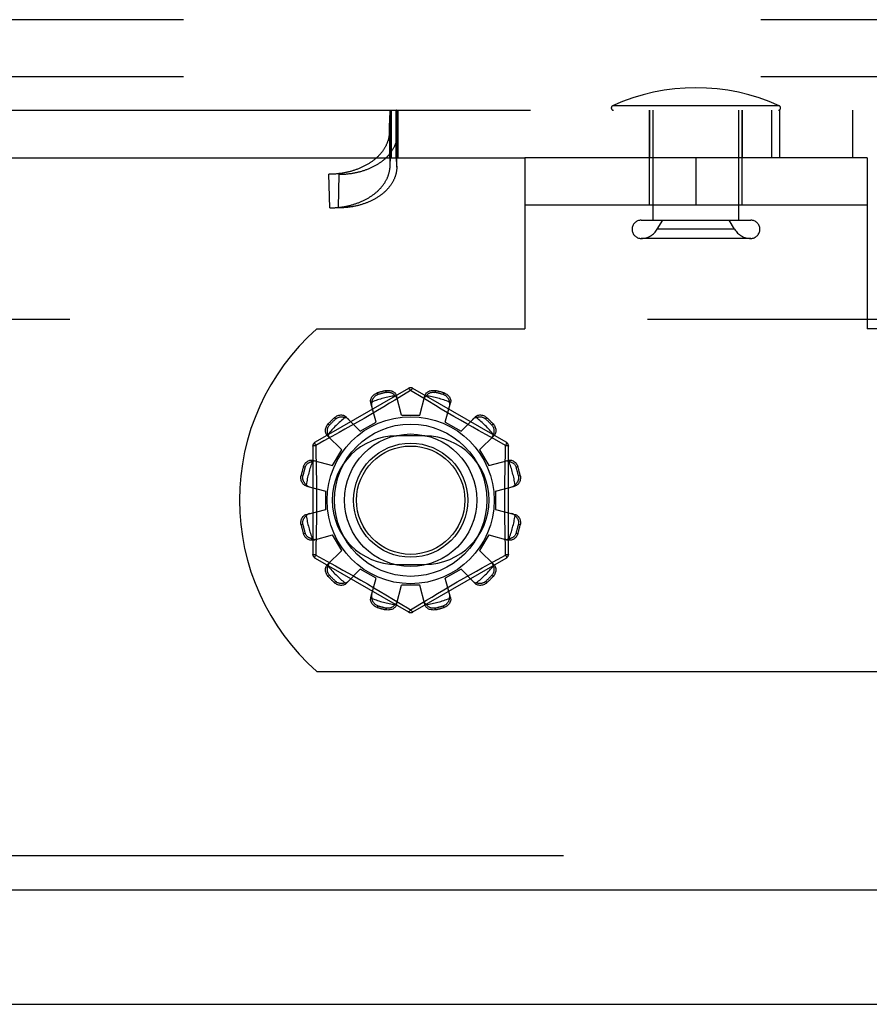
# Model space of a CAD drawing. Header units: inches. Extents: x 0 to 230, y 0 to 149.
# Tile 78 of 256: x 98.19 to 100.05, y 36.85 to 39. Entities that reach past the tile are written whole.
import ezdxf

# ---------------------------------------------------------------- set-up
doc = ezdxf.new("R2010")
doc.units = ezdxf.units.IN
doc.header["$LTSCALE"] = 12.648283
doc.header["$MEASUREMENT"] = 0
doc.linetypes.add('HIDDEN', pattern=[0.2, 0.1, -0.1])
doc.layers.get('0').update_dxf_attribs({"linetype": 'CONTINUOUS'})
for name, color, linetype in [('DEFAULT_2', 8, 'HIDDEN'), ('RIGHTHAND_DOOR_ASSEMBLY', 7, 'CONTINUOUS'), ('SUBPANEL', 7, 'CONTINUOUS')]:
    doc.layers.add(name, color=color, linetype=linetype)

msp = doc.modelspace()

# ---------------------------------------------------------------- linework, layer by layer
at = {"color": 7, "linetype": 'Continuous'}
msp.add_line((33.1569, 36.8479), (105.0529, 36.8479), dxfattribs=at)
at = {"layer": 'DEFAULT_2', "color": 8, "linetype": 'HIDDEN'}
for p, q in [((99.8495, 38.8155), (99.4843, 38.8155)), ((90.4506, 38.8059), (100.0107, 38.8059)), ((98.9964, 38.8059), (98.9964, 38.7019)), ((98.9965, 38.7926), (98.9966, 38.7942)), ((98.9966, 38.7942), (98.9967, 38.7958)), ((98.9967, 38.7958), (98.9968, 38.7972)), ((98.9968, 38.7972), (98.9969, 38.7985)), ((98.9981, 38.7019), (98.9981, 38.8059)), ((98.9984, 38.8059), (98.9984, 38.7019)), ((98.9994, 38.8059), (98.9994, 38.7019)), ((99.0101, 38.8059), (99.0101, 38.7019)), ((99.0104, 38.7019), (99.0104, 38.8059)), ((99.0111, 38.8059), (99.0111, 38.7019)), ((99.0116, 38.7985), (99.0115, 38.7998)), ((99.0117, 38.7972), (99.0116, 38.7985)), ((99.0118, 38.7958), (99.0117, 38.7972)), ((99.0119, 38.7942), (99.0118, 38.7958)), ((99.0121, 38.7917), (99.0119, 38.7942)), ((99.0122, 38.7889), (99.0121, 38.7917)), ((99.0141, 38.8059), (99.0141, 38.7019)), ((99.5654, 38.5979), (99.5654, 38.8059)), ((99.5654, 38.8059), (99.5654, 38.7019)), ((99.5729, 38.5652), (99.5729, 38.8059)), ((99.7609, 38.5652), (99.7609, 38.8059)), ((99.7684, 38.8059), (99.7684, 38.7019)), ((99.7684, 38.5979), (99.7684, 38.8059)), ((99.8325, 38.8059), (99.8325, 38.7019)), ((99.8501, 38.8059), (99.8501, 38.7019)), ((100.0107, 38.7019), (100.0107, 38.8059)), ((98.9955, 38.7677), (98.9957, 38.7757)), ((98.9957, 38.7757), (98.996, 38.7816)), ((98.996, 38.7816), (98.9962, 38.786)), ((98.9962, 38.786), (98.9963, 38.7889)), ((99.0123, 38.786), (99.0122, 38.7889)), ((99.0125, 38.7816), (99.0123, 38.786)), ((99.0126, 38.7793), (99.0125, 38.7816)), ((99.0129, 38.7731), (99.0126, 38.7793)), ((99.0131, 38.7649), (99.0129, 38.7731)), ((91.4481, 38.7514), (99.0132, 38.7514)), ((98.9952, 38.7575), (98.9955, 38.7677)), ((98.9969, 38.6837), (98.9952, 38.7575)), ((99.0116, 38.6837), (99.0133, 38.7575)), ((99.0116, 38.6809), (99.0133, 38.7545)), ((99.0133, 38.7575), (99.0131, 38.7649)), ((99.0132, 38.7514), (99.0133, 38.7545)), ((99.0133, 38.7545), (99.0133, 38.7575)), ((90.4506, 38.7019), (99.2919, 38.7019)), ((98.9969, 38.6837), (98.997, 38.6875)), ((98.997, 38.6875), (98.9971, 38.6903)), ((98.9971, 38.6903), (98.9972, 38.6921)), ((98.9972, 38.6921), (98.9973, 38.6939)), ((98.9974, 38.6959), (98.9975, 38.6968)), ((98.9975, 38.6968), (98.9975, 38.6977)), ((99.011, 38.6981), (99.0109, 38.6988)), ((99.011, 38.6973), (99.011, 38.6981)), ((99.0111, 38.6964), (99.011, 38.6973)), ((99.0111, 38.6954), (99.0111, 38.6964)), ((99.0112, 38.6939), (99.0111, 38.6954)), ((99.0113, 38.6921), (99.0112, 38.6939)), ((99.0114, 38.6896), (99.0113, 38.6921)), ((99.0115, 38.6868), (99.0114, 38.6896)), ((99.0116, 38.6837), (99.0115, 38.6868)), ((99.0116, 38.6837), (99.0116, 38.6809)), ((100.0419, 38.7019), (99.2919, 38.7019)), ((99.2919, 38.7019), (99.2919, 38.3269)), ((99.6669, 38.7019), (99.6669, 38.5979)), ((100.0419, 38.7019), (100.0419, 38.3269)), ((91.4498, 38.6778), (99.0114, 38.6778)), ((91.5757, 38.6657), (98.8855, 38.6657)), ((98.8648, 38.5921), (98.863, 38.6657)), ((98.8838, 38.5921), (98.8855, 38.6657)), ((99.0116, 38.6809), (99.0114, 38.6778)), ((100.0419, 38.5979), (99.2919, 38.5979)), ((91.5775, 38.5921), (98.8838, 38.5921)), ((99.5469, 38.5652), (99.7869, 38.5652)), ((99.5822, 38.5452), (99.5941, 38.5652)), ((99.7516, 38.5452), (99.7397, 38.5652)), ((99.7516, 38.5452), (99.5822, 38.5452)), ((99.7869, 38.5252), (99.5469, 38.5252)), ((103.3549, 38.3479), (70.7509, 38.3479)), ((98.8362, 38.3269), (99.2919, 38.3269)), ((100.4976, 38.3269), (100.0419, 38.3269)), ((99.0369, 38.1967), (98.8324, 38.0787)), ((98.9887, 38.1881), (98.9877, 38.1919)), ((99.0419, 38.1921), (99.007, 38.1709)), ((99.0454, 38.19), (99.0419, 38.1921)), ((99.0651, 38.178), (99.0454, 38.19)), ((99.2514, 38.0787), (99.0469, 38.1967)), ((99.0961, 38.1919), (99.0951, 38.1881)), ((98.9688, 38.1868), (98.9699, 38.1831)), ((99.007, 38.1709), (98.9958, 38.1641)), ((99.0219, 38.1379), (99.0109, 38.1802)), ((99.0619, 38.1379), (99.0729, 38.1802)), ((99.0794, 38.1693), (99.0651, 38.178)), ((99.0962, 38.1592), (99.0794, 38.1693)), ((99.1139, 38.1831), (99.115, 38.1868)), ((98.9662, 38.123), (98.9546, 38.1651)), ((98.9695, 38.1484), (98.9549, 38.1398)), ((98.9833, 38.1566), (98.9695, 38.1484)), ((98.9958, 38.1641), (98.9833, 38.1566)), ((99.1089, 38.1516), (99.0962, 38.1592)), ((99.1225, 38.1436), (99.1089, 38.1516)), ((99.1176, 38.123), (99.1291, 38.1651)), ((98.8778, 38.1299), (98.875, 38.1327)), ((98.9009, 38.1341), (98.9316, 38.103)), ((98.9252, 38.1226), (98.911, 38.1146)), ((98.9399, 38.1311), (98.9252, 38.1226)), ((98.9316, 38.103), (98.9662, 38.123)), ((98.9549, 38.1398), (98.9399, 38.1311)), ((99.0219, 38.1379), (99.0619, 38.1379)), ((99.1176, 38.123), (99.1522, 38.103)), ((99.1367, 38.1353), (99.1225, 38.1436)), ((99.1508, 38.1271), (99.1367, 38.1353)), ((99.1647, 38.1192), (99.1508, 38.1271)), ((99.1522, 38.103), (99.1829, 38.1341)), ((99.2088, 38.1327), (99.206, 38.1299)), ((98.8612, 38.1188), (98.864, 38.1161)), ((98.8978, 38.1072), (98.8856, 38.1004)), ((98.911, 38.1146), (98.8978, 38.1072)), ((99.1778, 38.1118), (99.1647, 38.1192)), ((99.1902, 38.1049), (99.1778, 38.1118)), ((99.2067, 38.0957), (99.1902, 38.1049)), ((99.2198, 38.1161), (99.2226, 38.1188)), ((98.8517, 38.0817), (98.8339, 38.072)), ((98.8695, 38.0915), (98.8517, 38.0817)), ((98.8598, 38.0929), (98.8908, 38.0623)), ((98.8856, 38.1004), (98.8695, 38.0915)), ((99.0731, 38.0926), (99.0106, 38.0926)), ((99.193, 38.0623), (99.224, 38.0929)), ((99.2252, 38.0855), (99.2067, 38.0957)), ((99.2499, 38.072), (99.2252, 38.0855)), ((98.8274, 38.07), (98.8274, 37.8339)), ((98.8339, 38.072), (98.8342, 38.0603)), ((98.8708, 38.0276), (98.8908, 38.0623)), ((99.193, 38.0623), (99.213, 38.0276)), ((99.2564, 37.8339), (99.2564, 38.07)), ((98.8287, 38.0392), (98.8708, 38.0276)), ((99.213, 38.0276), (99.2551, 38.0392)), ((98.8108, 38.024), (98.807, 38.025)), ((99.2768, 38.025), (99.273, 38.024)), ((98.8019, 38.0061), (98.8057, 38.0051)), ((99.2781, 38.0051), (99.2819, 38.0061)), ((98.8137, 37.983), (98.8559, 37.9719)), ((98.8559, 37.9319), (98.8559, 37.9719)), ((99.2279, 37.9719), (99.2701, 37.983)), ((99.2279, 37.9719), (99.2279, 37.9319)), ((98.8137, 37.9209), (98.8559, 37.9319)), ((99.2279, 37.9319), (99.2701, 37.9209)), ((98.8057, 37.8988), (98.8019, 37.8978)), ((99.2819, 37.8978), (99.2781, 37.8988)), ((98.807, 37.8789), (98.8108, 37.8799)), ((98.8287, 37.8647), (98.8708, 37.8763)), ((98.8908, 37.8416), (98.8708, 37.8763)), ((99.213, 37.8763), (99.193, 37.8416)), ((99.213, 37.8763), (99.2551, 37.8647)), ((99.273, 37.8799), (99.2768, 37.8789)), ((99.2499, 37.8318), (99.2496, 37.8436)), ((98.8324, 37.8252), (99.0369, 37.7071)), ((98.8339, 37.8318), (98.8586, 37.8183)), ((98.8598, 37.811), (98.8908, 37.8416)), ((99.0469, 37.7071), (99.2514, 37.8252)), ((99.193, 37.8416), (99.224, 37.811)), ((99.2143, 37.8124), (99.2321, 37.8221)), ((99.2321, 37.8221), (99.2499, 37.8318)), ((98.8586, 37.8183), (98.8771, 37.8082)), ((98.8771, 37.8082), (98.8936, 37.799)), ((98.9009, 37.7698), (98.9316, 37.8009)), ((98.9662, 37.7809), (98.9316, 37.8009)), ((99.0106, 37.8113), (99.0731, 37.8113)), ((99.1522, 37.8009), (99.1176, 37.7809)), ((99.1522, 37.8009), (99.1829, 37.7698)), ((99.186, 37.7967), (99.1982, 37.8035)), ((99.1982, 37.8035), (99.2143, 37.8124)), ((98.864, 37.7878), (98.8612, 37.785)), ((98.8936, 37.799), (98.906, 37.7921)), ((98.906, 37.7921), (98.9191, 37.7847)), ((98.9191, 37.7847), (98.9329, 37.7768)), ((98.9546, 37.7388), (98.9662, 37.7809)), ((99.1291, 37.7388), (99.1176, 37.7809)), ((99.1439, 37.7728), (99.1586, 37.7812)), ((99.1586, 37.7812), (99.1728, 37.7893)), ((99.1728, 37.7893), (99.186, 37.7967)), ((99.2226, 37.785), (99.2198, 37.7878)), ((98.875, 37.7712), (98.8778, 37.774)), ((98.9329, 37.7768), (98.9471, 37.7686)), ((98.9471, 37.7686), (98.9613, 37.7603)), ((98.9613, 37.7603), (98.9749, 37.7522)), ((99.0109, 37.7237), (99.0219, 37.7659)), ((99.0619, 37.7659), (99.0219, 37.7659)), ((99.0729, 37.7237), (99.0619, 37.7659)), ((99.1143, 37.7555), (99.1289, 37.7641)), ((99.1289, 37.7641), (99.1439, 37.7728)), ((99.206, 37.774), (99.2088, 37.7712)), ((98.9749, 37.7522), (98.9876, 37.7447)), ((98.9876, 37.7447), (99.0044, 37.7346)), ((99.0044, 37.7346), (99.0187, 37.7259)), ((99.0768, 37.733), (99.088, 37.7398)), ((99.088, 37.7398), (99.1005, 37.7473)), ((99.1005, 37.7473), (99.1143, 37.7555)), ((98.9699, 37.7208), (98.9688, 37.717)), ((98.9877, 37.712), (98.9887, 37.7158)), ((99.0187, 37.7259), (99.0384, 37.7139)), ((99.0384, 37.7139), (99.0419, 37.7117)), ((99.0419, 37.7117), (99.0768, 37.733)), ((99.0951, 37.7158), (99.0961, 37.712)), ((99.115, 37.717), (99.1139, 37.7208)), ((98.8362, 37.5769), (100.4976, 37.5769))]:
    msp.add_line(p, q, dxfattribs=at)
for points in [[(98.9963, 38.7889), (98.9964, 38.7917), (98.9965, 38.7926)], [(98.9969, 38.7985), (98.997, 38.7998), (98.9971, 38.8003), (98.9971, 38.8009), (98.9972, 38.8014), (98.9972, 38.8019), (98.9973, 38.8023), (98.9973, 38.8028), (98.9974, 38.8032), (98.9974, 38.8036), (98.9975, 38.8039), (98.9975, 38.8042), (98.9976, 38.8045), (98.9976, 38.8048), (98.9977, 38.805), (98.9978, 38.8053), (98.9978, 38.8054), (98.9979, 38.8056), (98.9979, 38.8057), (98.998, 38.8058), (98.998, 38.8059), (98.9981, 38.8059), (98.9981, 38.8059)], [(99.0115, 38.7998), (99.0114, 38.8003), (99.0114, 38.8009), (99.0113, 38.8014), (99.0113, 38.8019), (99.0112, 38.8023), (99.0112, 38.8028), (99.0111, 38.8032), (99.0111, 38.8036), (99.011, 38.8039), (99.011, 38.8042), (99.0109, 38.8045), (99.0109, 38.8048), (99.0108, 38.805), (99.0107, 38.8053), (99.0107, 38.8054), (99.0106, 38.8056), (99.0106, 38.8057), (99.0105, 38.8058), (99.0105, 38.8059), (99.0104, 38.8059), (99.0104, 38.8059)], [(98.9947, 38.7514), (98.9946, 38.7501), (98.9944, 38.7488), (98.9942, 38.7476), (98.9939, 38.7463), (98.9937, 38.745), (98.9934, 38.7437), (98.993, 38.7425), (98.9927, 38.7412), (98.9923, 38.74), (98.992, 38.7387), (98.9915, 38.7375), (98.9911, 38.7362), (98.9906, 38.735), (98.9902, 38.7337), (98.9896, 38.7325), (98.9891, 38.7313), (98.9886, 38.7301), (98.988, 38.7288), (98.9874, 38.7276), (98.9867, 38.7264), (98.9861, 38.7252), (98.9854, 38.724), (98.9847, 38.7228), (98.984, 38.7217), (98.9832, 38.7205), (98.9825, 38.7193), (98.9817, 38.7182), (98.9809, 38.717), (98.98, 38.7159), (98.9792, 38.7147), (98.9783, 38.7136), (98.9774, 38.7125), (98.9765, 38.7114), (98.9755, 38.7103), (98.9745, 38.7092), (98.9735, 38.7081), (98.9725, 38.707), (98.9715, 38.706), (98.9705, 38.7049), (98.9694, 38.7039), (98.9683, 38.7028), (98.9672, 38.7018), (98.966, 38.7008), (98.9649, 38.6998), (98.9637, 38.6988), (98.9625, 38.6978), (98.9613, 38.6969), (98.9601, 38.6959), (98.9589, 38.695), (98.9576, 38.694), (98.9563, 38.6931), (98.955, 38.6922), (98.9537, 38.6913), (98.9524, 38.6904), (98.951, 38.6896), (98.9496, 38.6887), (98.9483, 38.6879), (98.9469, 38.687), (98.9454, 38.6862), (98.944, 38.6854), (98.9426, 38.6846), (98.9411, 38.6839), (98.9396, 38.6831), (98.9381, 38.6824), (98.9366, 38.6817), (98.9351, 38.6809), (98.9336, 38.6802), (98.932, 38.6796), (98.9305, 38.6789), (98.9289, 38.6782), (98.9273, 38.6776), (98.9257, 38.677), (98.9241, 38.6764), (98.9225, 38.6758), (98.9209, 38.6752), (98.9192, 38.6746), (98.9176, 38.6741), (98.9159, 38.6736), (98.9143, 38.6731), (98.9126, 38.6726), (98.9109, 38.6721), (98.9092, 38.6716), (98.9075, 38.6712), (98.9058, 38.6708), (98.904, 38.6703), (98.9023, 38.67), (98.9006, 38.6696), (98.8988, 38.6692), (98.8971, 38.6689), (98.8953, 38.6685), (98.8936, 38.6682), (98.8918, 38.6679), (98.89, 38.6677), (98.8882, 38.6674), (98.8865, 38.6672), (98.8847, 38.667), (98.8829, 38.6668), (98.8811, 38.6666), (98.8793, 38.6664), (98.8775, 38.6662), (98.8757, 38.6661), (98.8739, 38.666), (98.8721, 38.6659), (98.8703, 38.6658), (98.8685, 38.6658), (98.8667, 38.6657), (98.8649, 38.6657), (98.863, 38.6657)], [(98.8855, 38.6657), (98.8873, 38.6657), (98.8891, 38.6657), (98.8909, 38.6658), (98.8928, 38.6658), (98.8946, 38.6659), (98.8964, 38.666), (98.8982, 38.6661), (98.9, 38.6662), (98.9017, 38.6664), (98.9035, 38.6666), (98.9053, 38.6668), (98.9071, 38.667), (98.9089, 38.6672), (98.9106, 38.6674), (98.9124, 38.6677), (98.9142, 38.6679), (98.9159, 38.6682), (98.9177, 38.6685), (98.9194, 38.6689), (98.9212, 38.6692), (98.9229, 38.6696), (98.9246, 38.67), (98.9263, 38.6703), (98.928, 38.6708), (98.9297, 38.6712), (98.9314, 38.6716), (98.9331, 38.6721), (98.9347, 38.6726), (98.9364, 38.6731), (98.938, 38.6736), (98.9397, 38.6741), (98.9413, 38.6746), (98.9429, 38.6752), (98.9445, 38.6758), (98.9461, 38.6764), (98.9477, 38.677), (98.9492, 38.6776), (98.9508, 38.6782), (98.9523, 38.6789), (98.9539, 38.6796), (98.9554, 38.6802), (98.9569, 38.6809), (98.9584, 38.6817), (98.9598, 38.6824), (98.9613, 38.6831), (98.9627, 38.6839), (98.9642, 38.6846), (98.9656, 38.6854), (98.967, 38.6862), (98.9683, 38.687), (98.9697, 38.6879), (98.971, 38.6887), (98.9724, 38.6896), (98.9737, 38.6904), (98.975, 38.6913), (98.9762, 38.6922), (98.9775, 38.6931), (98.9787, 38.694), (98.98, 38.695), (98.9812, 38.6959), (98.9823, 38.6969), (98.9835, 38.6978), (98.9846, 38.6988), (98.9858, 38.6998), (98.9869, 38.7008), (98.988, 38.7018), (98.989, 38.7028), (98.9901, 38.7039), (98.9911, 38.7049), (98.9921, 38.706), (98.9931, 38.707), (98.994, 38.7081), (98.995, 38.7092), (98.9959, 38.7103), (98.9968, 38.7114), (98.9977, 38.7125), (98.9985, 38.7136), (98.9993, 38.7147), (99.0001, 38.7159), (99.0009, 38.717), (99.0017, 38.7182), (99.0024, 38.7193), (99.0031, 38.7205), (99.0038, 38.7217), (99.0045, 38.7228), (99.0051, 38.724), (99.0058, 38.7252), (99.0064, 38.7264), (99.0069, 38.7276), (99.0075, 38.7288), (99.008, 38.7301), (99.0085, 38.7313), (99.009, 38.7325), (99.0094, 38.7337), (99.0099, 38.735), (99.0103, 38.7362), (99.0106, 38.7375), (99.011, 38.7387), (99.0113, 38.74), (99.0116, 38.7412), (99.0119, 38.7425), (99.0122, 38.7437), (99.0124, 38.745), (99.0126, 38.7463), (99.0128, 38.7476), (99.0129, 38.7488), (99.0131, 38.7501), (99.0132, 38.7514)], [(98.9952, 38.7575), (98.9951, 38.7565), (98.9951, 38.7555), (98.995, 38.7544), (98.9949, 38.7534), (98.9948, 38.7524), (98.9947, 38.7514)], [(98.9965, 38.6778), (98.9965, 38.6786), (98.9966, 38.6794), (98.9967, 38.6801), (98.9968, 38.6809), (98.9968, 38.6816), (98.9969, 38.6823), (98.9969, 38.683), (98.9969, 38.6837)], [(98.9973, 38.6939), (98.9974, 38.6954), (98.9974, 38.6959)], [(98.9975, 38.6977), (98.9976, 38.6984), (98.9976, 38.6988), (98.9976, 38.6991), (98.9977, 38.6995), (98.9977, 38.6998), (98.9977, 38.7), (98.9977, 38.7003), (98.9978, 38.7005), (98.9978, 38.7008), (98.9978, 38.701), (98.9979, 38.7012), (98.9979, 38.7013), (98.9979, 38.7015), (98.9979, 38.7016), (98.998, 38.7017), (98.998, 38.7018), (98.998, 38.7019), (98.9981, 38.7019), (98.9981, 38.7019), (98.9981, 38.7019)], [(99.0109, 38.6988), (99.0109, 38.6991), (99.0108, 38.6995), (99.0108, 38.6998), (99.0108, 38.7), (99.0108, 38.7003), (99.0107, 38.7005), (99.0107, 38.7008), (99.0107, 38.701), (99.0106, 38.7012), (99.0106, 38.7013), (99.0106, 38.7015), (99.0105, 38.7016), (99.0105, 38.7017), (99.0105, 38.7018), (99.0105, 38.7019), (99.0104, 38.7019), (99.0104, 38.7019), (99.0104, 38.7019)], [(98.8648, 38.5921), (98.8666, 38.5921), (98.8684, 38.5922), (98.8702, 38.5922), (98.872, 38.5923), (98.8738, 38.5924), (98.8756, 38.5925), (98.8774, 38.5926), (98.8792, 38.5927), (98.881, 38.5929), (98.8828, 38.593), (98.8846, 38.5932), (98.8864, 38.5934), (98.8882, 38.5936), (98.89, 38.5939), (98.8918, 38.5941), (98.8935, 38.5944), (98.8953, 38.5947), (98.8971, 38.595), (98.8988, 38.5953), (98.9006, 38.5957), (98.9023, 38.596), (98.9041, 38.5964), (98.9058, 38.5968), (98.9075, 38.5972), (98.9092, 38.5976), (98.9109, 38.5981), (98.9126, 38.5986), (98.9143, 38.599), (98.916, 38.5995), (98.9177, 38.6), (98.9193, 38.6006), (98.921, 38.6011), (98.9226, 38.6017), (98.9242, 38.6022), (98.9259, 38.6028), (98.9275, 38.6034), (98.9291, 38.6041), (98.9306, 38.6047), (98.9322, 38.6053), (98.9338, 38.606), (98.9353, 38.6067), (98.9368, 38.6074), (98.9384, 38.6081), (98.9399, 38.6088), (98.9414, 38.6096), (98.9428, 38.6103), (98.9443, 38.6111), (98.9457, 38.6119), (98.9472, 38.6127), (98.9486, 38.6135), (98.95, 38.6143), (98.9514, 38.6152), (98.9527, 38.616), (98.9541, 38.6169), (98.9554, 38.6178), (98.9567, 38.6187), (98.958, 38.6196), (98.9593, 38.6205), (98.9606, 38.6214), (98.9618, 38.6224), (98.9631, 38.6233), (98.9643, 38.6243), (98.9655, 38.6253), (98.9666, 38.6263), (98.9678, 38.6273), (98.9689, 38.6283), (98.97, 38.6293), (98.9711, 38.6303), (98.9722, 38.6314), (98.9732, 38.6324), (98.9743, 38.6335), (98.9753, 38.6346), (98.9763, 38.6356), (98.9772, 38.6367), (98.9782, 38.6378), (98.9791, 38.6389), (98.98, 38.6401), (98.9809, 38.6412), (98.9818, 38.6423), (98.9826, 38.6435), (98.9834, 38.6446), (98.9842, 38.6458), (98.985, 38.6469), (98.9857, 38.6481), (98.9864, 38.6493), (98.9871, 38.6505), (98.9878, 38.6517), (98.9885, 38.6529), (98.9891, 38.6541), (98.9897, 38.6553), (98.9903, 38.6565), (98.9908, 38.6577), (98.9914, 38.659), (98.9919, 38.6602), (98.9924, 38.6614), (98.9928, 38.6627), (98.9933, 38.6639), (98.9937, 38.6652), (98.9941, 38.6664), (98.9944, 38.6677), (98.9948, 38.6689), (98.9951, 38.6702), (98.9954, 38.6715), (98.9957, 38.6727), (98.9959, 38.674), (98.9961, 38.6753), (98.9963, 38.6766), (98.9965, 38.6778)], [(99.0114, 38.6778), (99.0113, 38.6766), (99.0112, 38.6753), (99.0111, 38.674), (99.0109, 38.6727), (99.0107, 38.6715), (99.0104, 38.6702), (99.0102, 38.6689), (99.0099, 38.6677), (99.0096, 38.6664), (99.0093, 38.6652), (99.0089, 38.6639), (99.0085, 38.6627), (99.0081, 38.6614), (99.0077, 38.6602), (99.0072, 38.659), (99.0068, 38.6577), (99.0063, 38.6565), (99.0057, 38.6553), (99.0052, 38.6541), (99.0046, 38.6529), (99.004, 38.6517), (99.0034, 38.6505), (99.0028, 38.6493), (99.0021, 38.6481), (99.0014, 38.6469), (99.0007, 38.6458), (98.9999, 38.6446), (98.9992, 38.6435), (98.9984, 38.6423), (98.9976, 38.6412), (98.9968, 38.6401), (98.9959, 38.6389), (98.995, 38.6378), (98.9942, 38.6367), (98.9932, 38.6356), (98.9923, 38.6346), (98.9913, 38.6335), (98.9904, 38.6324), (98.9894, 38.6314), (98.9883, 38.6303), (98.9873, 38.6293), (98.9862, 38.6283), (98.9851, 38.6273), (98.984, 38.6263), (98.9829, 38.6253), (98.9818, 38.6243), (98.9806, 38.6233), (98.9794, 38.6224), (98.9782, 38.6214), (98.977, 38.6205), (98.9758, 38.6196), (98.9745, 38.6187), (98.9732, 38.6178), (98.9719, 38.6169), (98.9706, 38.616), (98.9693, 38.6152), (98.968, 38.6143), (98.9666, 38.6135), (98.9652, 38.6127), (98.9638, 38.6119), (98.9624, 38.6111), (98.961, 38.6103), (98.9596, 38.6096), (98.9581, 38.6088), (98.9566, 38.6081), (98.9551, 38.6074), (98.9536, 38.6067), (98.9521, 38.606), (98.9506, 38.6053), (98.9491, 38.6047), (98.9475, 38.6041), (98.946, 38.6034), (98.9444, 38.6028), (98.9428, 38.6022), (98.9412, 38.6017), (98.9396, 38.6011), (98.9379, 38.6006), (98.9363, 38.6), (98.9347, 38.5995), (98.933, 38.599), (98.9313, 38.5986), (98.9297, 38.5981), (98.928, 38.5976), (98.9263, 38.5972), (98.9246, 38.5968), (98.9229, 38.5964), (98.9211, 38.596), (98.9194, 38.5957), (98.9177, 38.5953), (98.9159, 38.595), (98.9142, 38.5947), (98.9124, 38.5944), (98.9107, 38.5941), (98.9089, 38.5939), (98.9071, 38.5936), (98.9054, 38.5934), (98.9036, 38.5932), (98.9018, 38.593), (98.9, 38.5929), (98.8982, 38.5927), (98.8964, 38.5926), (98.8946, 38.5925), (98.8928, 38.5924), (98.891, 38.5923), (98.8892, 38.5922), (98.8874, 38.5922), (98.8856, 38.5921), (98.8838, 38.5921)], [(98.9877, 38.1919), (98.9899, 38.1923), (98.9921, 38.1925), (98.9943, 38.1924), (98.9965, 38.1922), (98.9986, 38.1917), (99.0006, 38.1911), (99.0025, 38.1902), (99.0042, 38.1892), (99.0058, 38.188), (99.0072, 38.1867), (99.0085, 38.1852), (99.0095, 38.1836), (99.0103, 38.1819), (99.0109, 38.1802)], [(98.9887, 38.1881), (98.9904, 38.1884), (98.992, 38.1885), (98.9935, 38.1885), (98.995, 38.1883), (98.9963, 38.1881), (98.9975, 38.1878), (98.9986, 38.1874), (98.9997, 38.1869), (99.0007, 38.1865), (99.0016, 38.186), (99.0025, 38.1854), (99.0034, 38.1848), (99.0042, 38.1842), (99.005, 38.1836), (99.0058, 38.1829), (99.0066, 38.1822), (99.0073, 38.1814), (99.008, 38.1806)], [(99.0369, 38.1967), (99.0372, 38.1968), (99.0377, 38.1967), (99.0382, 38.1963), (99.0389, 38.1958), (99.0396, 38.1951), (99.0403, 38.1943), (99.0411, 38.1933), (99.0419, 38.1921)], [(99.0419, 38.1921), (99.0427, 38.1933), (99.0435, 38.1943), (99.0442, 38.1951), (99.0449, 38.1958), (99.0456, 38.1963), (99.0461, 38.1967), (99.0466, 38.1968), (99.0469, 38.1967)], [(99.0729, 38.1802), (99.0735, 38.1819), (99.0743, 38.1836), (99.0753, 38.1852), (99.0765, 38.1867), (99.078, 38.188), (99.0796, 38.1892), (99.0813, 38.1902), (99.0832, 38.1911), (99.0852, 38.1917), (99.0873, 38.1922), (99.0895, 38.1924), (99.0917, 38.1925), (99.0939, 38.1923), (99.0961, 38.1919)], [(99.0758, 38.1806), (99.0765, 38.1814), (99.0772, 38.1822), (99.078, 38.1829), (99.0787, 38.1836), (99.0796, 38.1842), (99.0804, 38.1848), (99.0813, 38.1854), (99.0822, 38.186), (99.0831, 38.1865), (99.0841, 38.187), (99.0852, 38.1874), (99.0863, 38.1878), (99.0876, 38.1881), (99.0889, 38.1883), (99.0903, 38.1885), (99.0918, 38.1885), (99.0934, 38.1884), (99.0951, 38.1881)], [(98.9546, 38.1651), (98.9543, 38.1669), (98.9541, 38.1687), (98.9542, 38.1706), (98.9545, 38.1725), (98.9551, 38.1744), (98.9559, 38.1763), (98.9569, 38.178), (98.9581, 38.1797), (98.9595, 38.1813), (98.9611, 38.1827), (98.9629, 38.184), (98.9648, 38.1852), (98.9668, 38.1861), (98.9688, 38.1868)], [(98.9569, 38.1669), (98.9565, 38.1654), (98.9562, 38.1639), (98.9561, 38.1624), (98.9561, 38.1609), (98.9563, 38.1594), (98.9566, 38.158)], [(98.9569, 38.1669), (98.9571, 38.168), (98.9574, 38.169), (98.9577, 38.17), (98.958, 38.171), (98.9584, 38.1719), (98.9588, 38.1729), (98.9592, 38.1738), (98.9598, 38.1748), (98.9603, 38.1757), (98.961, 38.1766), (98.9617, 38.1775), (98.9625, 38.1784), (98.9634, 38.1793), (98.9644, 38.1801), (98.9655, 38.181), (98.9668, 38.1818), (98.9683, 38.1824), (98.9699, 38.1831)], [(99.0127, 38.173), (99.0123, 38.1744), (99.0117, 38.1758), (99.011, 38.1771), (99.0101, 38.1783), (99.0091, 38.1795), (99.008, 38.1806)], [(99.0758, 38.1806), (99.0747, 38.1795), (99.0737, 38.1783), (99.0728, 38.1771), (99.0721, 38.1758), (99.0715, 38.1744), (99.071, 38.173)], [(99.1139, 38.1831), (99.1155, 38.1824), (99.117, 38.1818), (99.1183, 38.181), (99.1194, 38.1801), (99.1204, 38.1793), (99.1213, 38.1784), (99.1221, 38.1775), (99.1228, 38.1766), (99.1235, 38.1757), (99.124, 38.1747), (99.1246, 38.1738), (99.125, 38.1729), (99.1254, 38.1719), (99.1258, 38.171), (99.1261, 38.17), (99.1264, 38.169), (99.1267, 38.168), (99.1269, 38.1669)], [(99.115, 38.1868), (99.117, 38.1861), (99.119, 38.1852), (99.1209, 38.184), (99.1227, 38.1827), (99.1243, 38.1813), (99.1257, 38.1797), (99.1269, 38.178), (99.1279, 38.1763), (99.1287, 38.1744), (99.1293, 38.1725), (99.1296, 38.1706), (99.1297, 38.1687), (99.1295, 38.1669), (99.1291, 38.1651)], [(99.1272, 38.158), (99.1275, 38.1594), (99.1277, 38.1609), (99.1277, 38.1624), (99.1276, 38.1639), (99.1273, 38.1654), (99.1269, 38.1669)], [(98.875, 38.1327), (98.8767, 38.1341), (98.8785, 38.1353), (98.8804, 38.1364), (98.8824, 38.1373), (98.8845, 38.1379), (98.8866, 38.1384), (98.8886, 38.1386), (98.8906, 38.1386), (98.8926, 38.1384), (98.8945, 38.1379), (98.8964, 38.1372), (98.8981, 38.1363), (98.8996, 38.1353), (98.9009, 38.1341)], [(98.8778, 38.1299), (98.8791, 38.131), (98.8804, 38.1319), (98.8817, 38.1326), (98.8831, 38.1332), (98.8843, 38.1336), (98.8855, 38.1339), (98.8867, 38.1342), (98.8878, 38.1344), (98.8889, 38.1344), (98.89, 38.1345), (98.8911, 38.1345), (98.8921, 38.1344), (98.8931, 38.1343), (98.8942, 38.1341), (98.8952, 38.1339), (98.8962, 38.1337), (98.8972, 38.1334), (98.8982, 38.133)], [(98.9061, 38.1288), (98.905, 38.1298), (98.9039, 38.1307), (98.9026, 38.1315), (98.9012, 38.1321), (98.8997, 38.1326), (98.8982, 38.133)], [(99.1856, 38.133), (99.1841, 38.1326), (99.1826, 38.1321), (99.1812, 38.1315), (99.1799, 38.1307), (99.1788, 38.1298), (99.1777, 38.1288)], [(99.1829, 38.1341), (99.1842, 38.1353), (99.1857, 38.1363), (99.1874, 38.1372), (99.1893, 38.1379), (99.1912, 38.1384), (99.1932, 38.1386), (99.1952, 38.1386), (99.1972, 38.1384), (99.1993, 38.1379), (99.2014, 38.1373), (99.2034, 38.1364), (99.2053, 38.1353), (99.2071, 38.1341), (99.2088, 38.1327)], [(99.1856, 38.133), (99.1866, 38.1334), (99.1876, 38.1337), (99.1886, 38.1339), (99.1896, 38.1341), (99.1907, 38.1343), (99.1917, 38.1344), (99.1927, 38.1345), (99.1938, 38.1345), (99.1949, 38.1344), (99.196, 38.1344), (99.1971, 38.1342), (99.1983, 38.1339), (99.1995, 38.1336), (99.2008, 38.1332), (99.2021, 38.1326), (99.2034, 38.1319), (99.2047, 38.131), (99.206, 38.1299)], [(98.8598, 38.0929), (98.8585, 38.0943), (98.8575, 38.0958), (98.8566, 38.0975), (98.8559, 38.0993), (98.8555, 38.1012), (98.8553, 38.1032), (98.8552, 38.1052), (98.8555, 38.1073), (98.8559, 38.1094), (98.8566, 38.1114), (98.8574, 38.1134), (98.8585, 38.1154), (98.8598, 38.1172), (98.8612, 38.1188)], [(98.8608, 38.0957), (98.8605, 38.0966), (98.8602, 38.0976), (98.8599, 38.0987), (98.8597, 38.0997), (98.8596, 38.1007), (98.8594, 38.1017), (98.8594, 38.1028), (98.8594, 38.1038), (98.8594, 38.1049), (98.8595, 38.106), (98.8597, 38.1072), (98.8599, 38.1083), (98.8602, 38.1096), (98.8607, 38.1108), (98.8612, 38.1121), (98.862, 38.1134), (98.8629, 38.1148), (98.864, 38.1161)], [(99.2198, 38.1161), (99.2209, 38.1147), (99.2218, 38.1134), (99.2226, 38.1121), (99.2231, 38.1108), (99.2236, 38.1095), (99.2239, 38.1083), (99.2241, 38.1071), (99.2243, 38.106), (99.2244, 38.1049), (99.2244, 38.1038), (99.2244, 38.1028), (99.2244, 38.1017), (99.2242, 38.1007), (99.2241, 38.0997), (99.2239, 38.0987), (99.2236, 38.0976), (99.2233, 38.0966), (99.223, 38.0957)], [(99.2226, 38.1188), (99.224, 38.1172), (99.2253, 38.1154), (99.2264, 38.1134), (99.2272, 38.1114), (99.2279, 38.1094), (99.2283, 38.1073), (99.2285, 38.1052), (99.2285, 38.1032), (99.2283, 38.1012), (99.2279, 38.0993), (99.2272, 38.0975), (99.2263, 38.0958), (99.2253, 38.0943), (99.224, 38.0929)], [(98.8608, 38.0957), (98.8612, 38.0941), (98.8617, 38.0927), (98.8624, 38.0913), (98.8631, 38.09), (98.864, 38.0888), (98.865, 38.0877)], [(99.2188, 38.0877), (99.2198, 38.0888), (99.2206, 38.09), (99.2214, 38.0913), (99.2221, 38.0927), (99.2226, 38.0941), (99.223, 38.0957)], [(98.8274, 38.07), (98.8275, 38.0703), (98.8279, 38.0707), (98.8284, 38.071), (98.8292, 38.0712), (98.8301, 38.0715), (98.8312, 38.0717), (98.8325, 38.0719), (98.8339, 38.072)], [(98.8339, 38.072), (98.8333, 38.0733), (98.8328, 38.0745), (98.8325, 38.0756), (98.8322, 38.0765), (98.8321, 38.0773), (98.8321, 38.078), (98.8322, 38.0784), (98.8324, 38.0787)], [(98.8342, 38.0603), (98.835, 38.0245), (98.8352, 38.0124), (98.8354, 38.0003), (98.8355, 37.9882), (98.8357, 37.9761), (98.8357, 37.964), (98.8357, 37.9519), (98.8357, 37.9399), (98.8357, 37.9278), (98.8355, 37.9157), (98.8354, 37.9036), (98.8352, 37.8915), (98.835, 37.8794)], [(99.2488, 38.0245), (99.2496, 38.0603), (99.2499, 38.072)], [(99.2514, 38.0787), (99.2516, 38.0784), (99.2517, 38.078), (99.2517, 38.0773), (99.2516, 38.0765), (99.2513, 38.0756), (99.251, 38.0745), (99.2505, 38.0733), (99.2499, 38.072)], [(99.2499, 38.072), (99.2513, 38.0719), (99.2525, 38.0717), (99.2537, 38.0715), (99.2546, 38.0712), (99.2554, 38.071), (99.2559, 38.0707), (99.2563, 38.0703), (99.2564, 38.07)], [(98.807, 38.025), (98.8077, 38.0271), (98.8087, 38.029), (98.8098, 38.0309), (98.8111, 38.0327), (98.8126, 38.0343), (98.8142, 38.0357), (98.8158, 38.0369), (98.8176, 38.0379), (98.8194, 38.0387), (98.8213, 38.0393), (98.8232, 38.0396), (98.8251, 38.0397), (98.827, 38.0396), (98.8287, 38.0392)], [(98.8108, 38.024), (98.8114, 38.0256), (98.8121, 38.027), (98.8129, 38.0283), (98.8137, 38.0295), (98.8146, 38.0305), (98.8155, 38.0314), (98.8164, 38.0322), (98.8173, 38.0329), (98.8182, 38.0335), (98.8191, 38.0341), (98.82, 38.0346), (98.821, 38.0351), (98.8219, 38.0355), (98.8229, 38.0358), (98.8239, 38.0362), (98.8249, 38.0365), (98.8259, 38.0367), (98.8269, 38.0369)], [(98.8359, 38.0372), (98.8344, 38.0376), (98.833, 38.0377), (98.8315, 38.0378), (98.8299, 38.0376), (98.8284, 38.0373), (98.8269, 38.0369)], [(99.2569, 38.0369), (99.2554, 38.0373), (99.2538, 38.0376), (99.2523, 38.0378), (99.2508, 38.0377), (99.2494, 38.0376), (99.2479, 38.0372)], [(99.2551, 38.0392), (99.2568, 38.0396), (99.2587, 38.0397), (99.2606, 38.0396), (99.2625, 38.0393), (99.2644, 38.0387), (99.2662, 38.0379), (99.268, 38.0369), (99.2696, 38.0357), (99.2712, 38.0343), (99.2727, 38.0327), (99.274, 38.0309), (99.2751, 38.029), (99.2761, 38.0271), (99.2768, 38.025)], [(99.2569, 38.0369), (99.2579, 38.0367), (99.2589, 38.0365), (99.2599, 38.0362), (99.2609, 38.0358), (99.2619, 38.0355), (99.2628, 38.0351), (99.2638, 38.0346), (99.2647, 38.0341), (99.2656, 38.0335), (99.2665, 38.0329), (99.2674, 38.0322), (99.2683, 38.0314), (99.2692, 38.0305), (99.2701, 38.0295), (99.2709, 38.0283), (99.2717, 38.027), (99.2724, 38.0256), (99.273, 38.024)], [(99.2496, 37.8436), (99.2488, 37.8794), (99.2486, 37.8915), (99.2484, 37.9036), (99.2483, 37.9157), (99.2481, 37.9278), (99.2481, 37.9399), (99.248, 37.9519), (99.2481, 37.964), (99.2481, 37.9761), (99.2483, 37.9882), (99.2484, 38.0003), (99.2486, 38.0124), (99.2488, 38.0245)], [(98.8137, 37.983), (98.8119, 37.9835), (98.8103, 37.9843), (98.8087, 37.9853), (98.8072, 37.9866), (98.8058, 37.988), (98.8046, 37.9896), (98.8036, 37.9914), (98.8028, 37.9932), (98.8021, 37.9953), (98.8017, 37.9974), (98.8014, 37.9996), (98.8014, 38.0018), (98.8016, 38.004), (98.8019, 38.0061)], [(98.8132, 37.9859), (98.8124, 37.9865), (98.8117, 37.9873), (98.8109, 37.988), (98.8103, 37.9888), (98.8096, 37.9896), (98.809, 37.9904), (98.8084, 37.9913), (98.8079, 37.9922), (98.8074, 37.9932), (98.8069, 37.9942), (98.8065, 37.9952), (98.8061, 37.9964), (98.8058, 37.9976), (98.8055, 37.9989), (98.8054, 38.0003), (98.8053, 38.0018), (98.8055, 38.0034), (98.8057, 38.0051)], [(99.2819, 38.0061), (99.2822, 38.004), (99.2824, 38.0018), (99.2824, 37.9996), (99.2821, 37.9974), (99.2817, 37.9953), (99.281, 37.9932), (99.2802, 37.9914), (99.2792, 37.9896), (99.278, 37.988), (99.2766, 37.9866), (99.2751, 37.9853), (99.2735, 37.9843), (99.2719, 37.9835), (99.2701, 37.983)], [(99.2781, 38.0051), (99.2783, 38.0034), (99.2785, 38.0018), (99.2784, 38.0003), (99.2783, 37.9989), (99.278, 37.9976), (99.2777, 37.9964), (99.2773, 37.9952), (99.2769, 37.9942), (99.2764, 37.9931), (99.2759, 37.9922), (99.2754, 37.9913), (99.2748, 37.9904), (99.2742, 37.9896), (99.2735, 37.9888), (99.2728, 37.988), (99.2721, 37.9873), (99.2714, 37.9865), (99.2706, 37.9859)], [(98.8132, 37.9859), (98.8143, 37.9847), (98.8155, 37.9837), (98.8168, 37.9828), (98.8181, 37.9821), (98.8194, 37.9815), (98.8208, 37.9811)], [(99.263, 37.9811), (99.2644, 37.9815), (99.2657, 37.9821), (99.267, 37.9828), (99.2683, 37.9837), (99.2695, 37.9847), (99.2706, 37.9859)], [(98.8019, 37.8978), (98.8016, 37.8999), (98.8014, 37.9021), (98.8014, 37.9043), (98.8017, 37.9065), (98.8021, 37.9086), (98.8028, 37.9106), (98.8036, 37.9125), (98.8046, 37.9142), (98.8058, 37.9159), (98.8072, 37.9173), (98.8087, 37.9185), (98.8103, 37.9196), (98.8119, 37.9204), (98.8137, 37.9209)], [(98.8057, 37.8988), (98.8055, 37.9005), (98.8053, 37.9021), (98.8054, 37.9036), (98.8055, 37.905), (98.8058, 37.9063), (98.8061, 37.9075), (98.8065, 37.9087), (98.8069, 37.9097), (98.8074, 37.9107), (98.8079, 37.9117), (98.8084, 37.9126), (98.809, 37.9135), (98.8096, 37.9143), (98.8103, 37.9151), (98.811, 37.9159), (98.8117, 37.9166), (98.8124, 37.9173), (98.8132, 37.918)], [(98.8208, 37.9228), (98.8194, 37.9224), (98.8181, 37.9218), (98.8168, 37.921), (98.8155, 37.9202), (98.8143, 37.9192), (98.8132, 37.918)], [(99.2706, 37.918), (99.2695, 37.9192), (99.2683, 37.9202), (99.267, 37.921), (99.2657, 37.9218), (99.2644, 37.9224), (99.263, 37.9228)], [(99.2701, 37.9209), (99.2719, 37.9204), (99.2735, 37.9196), (99.2751, 37.9185), (99.2766, 37.9173), (99.278, 37.9159), (99.2792, 37.9142), (99.2802, 37.9125), (99.281, 37.9106), (99.2817, 37.9086), (99.2821, 37.9065), (99.2824, 37.9043), (99.2824, 37.9021), (99.2822, 37.8999), (99.2819, 37.8978)], [(99.2706, 37.918), (99.2714, 37.9173), (99.2721, 37.9166), (99.2728, 37.9159), (99.2735, 37.9151), (99.2742, 37.9143), (99.2748, 37.9134), (99.2754, 37.9126), (99.2759, 37.9117), (99.2764, 37.9107), (99.2769, 37.9097), (99.2773, 37.9086), (99.2777, 37.9075), (99.278, 37.9063), (99.2783, 37.905), (99.2784, 37.9036), (99.2785, 37.9021), (99.2783, 37.9005), (99.2781, 37.8988)], [(98.8287, 37.8647), (98.827, 37.8643), (98.8251, 37.8642), (98.8232, 37.8643), (98.8213, 37.8646), (98.8194, 37.8652), (98.8176, 37.8659), (98.8158, 37.8669), (98.8142, 37.8681), (98.8126, 37.8696), (98.8111, 37.8712), (98.8098, 37.8729), (98.8087, 37.8748), (98.8077, 37.8768), (98.807, 37.8789)], [(98.8269, 37.867), (98.8259, 37.8672), (98.8249, 37.8674), (98.8239, 37.8677), (98.8229, 37.868), (98.8219, 37.8684), (98.8209, 37.8688), (98.82, 37.8693), (98.8191, 37.8698), (98.8182, 37.8704), (98.8173, 37.871), (98.8163, 37.8717), (98.8154, 37.8725), (98.8146, 37.8734), (98.8137, 37.8744), (98.8129, 37.8756), (98.8121, 37.8769), (98.8114, 37.8783), (98.8108, 37.8799)], [(98.8269, 37.867), (98.8284, 37.8665), (98.8299, 37.8663), (98.8315, 37.8661), (98.833, 37.8662), (98.8344, 37.8663), (98.8359, 37.8666)], [(98.835, 37.8794), (98.8342, 37.8436), (98.8339, 37.8318)], [(99.2479, 37.8666), (99.2494, 37.8663), (99.2508, 37.8662), (99.2523, 37.8661), (99.2538, 37.8663), (99.2554, 37.8665), (99.2569, 37.867)], [(99.2768, 37.8789), (99.2761, 37.8768), (99.2751, 37.8748), (99.274, 37.8729), (99.2727, 37.8712), (99.2712, 37.8696), (99.2696, 37.8681), (99.268, 37.8669), (99.2662, 37.8659), (99.2644, 37.8652), (99.2625, 37.8646), (99.2606, 37.8643), (99.2587, 37.8642), (99.2568, 37.8643), (99.2551, 37.8647)], [(99.273, 37.8799), (99.2724, 37.8783), (99.2717, 37.8769), (99.2709, 37.8756), (99.2701, 37.8744), (99.2692, 37.8734), (99.2683, 37.8725), (99.2674, 37.8717), (99.2665, 37.871), (99.2656, 37.8704), (99.2647, 37.8698), (99.2638, 37.8693), (99.2628, 37.8688), (99.2619, 37.8684), (99.2609, 37.868), (99.2599, 37.8677), (99.2589, 37.8674), (99.2579, 37.8672), (99.2569, 37.867)], [(98.8339, 37.8318), (98.8325, 37.832), (98.8312, 37.8322), (98.8301, 37.8324), (98.8292, 37.8326), (98.8284, 37.8329), (98.8279, 37.8332), (98.8275, 37.8336), (98.8274, 37.8339)], [(98.8324, 37.8252), (98.8322, 37.8255), (98.8321, 37.8259), (98.8321, 37.8266), (98.8322, 37.8274), (98.8325, 37.8283), (98.8328, 37.8294), (98.8333, 37.8306), (98.8339, 37.8318)], [(99.2564, 37.8339), (99.2563, 37.8335), (99.2559, 37.8332), (99.2554, 37.8329), (99.2546, 37.8326), (99.2537, 37.8324), (99.2525, 37.8322), (99.2513, 37.832), (99.2499, 37.8318)], [(99.2499, 37.8318), (99.2505, 37.8306), (99.251, 37.8294), (99.2513, 37.8283), (99.2516, 37.8274), (99.2517, 37.8266), (99.2517, 37.8259), (99.2516, 37.8255), (99.2514, 37.8252)], [(98.8612, 37.785), (98.8598, 37.7867), (98.8585, 37.7885), (98.8574, 37.7904), (98.8566, 37.7925), (98.8559, 37.7945), (98.8555, 37.7966), (98.8552, 37.7986), (98.8553, 37.8007), (98.8555, 37.8026), (98.8559, 37.8046), (98.8566, 37.8064), (98.8575, 37.8081), (98.8585, 37.8096), (98.8598, 37.811)], [(98.864, 37.7878), (98.8629, 37.7891), (98.862, 37.7905), (98.8612, 37.7918), (98.8607, 37.7931), (98.8602, 37.7943), (98.8599, 37.7956), (98.8596, 37.7967), (98.8595, 37.7979), (98.8594, 37.799), (98.8594, 37.8001), (98.8594, 37.8011), (98.8594, 37.8022), (98.8596, 37.8032), (98.8597, 37.8042), (98.8599, 37.8052), (98.8602, 37.8062), (98.8605, 37.8072), (98.8608, 37.8082)], [(98.865, 37.8162), (98.864, 37.8151), (98.8631, 37.8139), (98.8624, 37.8126), (98.8617, 37.8112), (98.8612, 37.8098), (98.8608, 37.8082)], [(99.223, 37.8082), (99.2226, 37.8098), (99.2221, 37.8112), (99.2214, 37.8126), (99.2206, 37.8139), (99.2198, 37.8151), (99.2188, 37.8162)], [(99.223, 37.8082), (99.2233, 37.8072), (99.2236, 37.8062), (99.2239, 37.8052), (99.2241, 37.8042), (99.2242, 37.8032), (99.2244, 37.8021), (99.2244, 37.8011), (99.2244, 37.8), (99.2244, 37.799), (99.2243, 37.7979), (99.2241, 37.7967), (99.2239, 37.7955), (99.2236, 37.7943), (99.2231, 37.7931), (99.2225, 37.7918), (99.2218, 37.7905), (99.2209, 37.7891), (99.2198, 37.7878)], [(99.224, 37.811), (99.2253, 37.8096), (99.2263, 37.8081), (99.2272, 37.8064), (99.2279, 37.8046), (99.2283, 37.8026), (99.2285, 37.8007), (99.2285, 37.7986), (99.2283, 37.7966), (99.2279, 37.7945), (99.2272, 37.7925), (99.2264, 37.7904), (99.2253, 37.7885), (99.224, 37.7867), (99.2226, 37.785)], [(98.9009, 37.7698), (98.8996, 37.7686), (98.8981, 37.7675), (98.8964, 37.7667), (98.8945, 37.766), (98.8926, 37.7655), (98.8906, 37.7653), (98.8886, 37.7653), (98.8866, 37.7655), (98.8845, 37.7659), (98.8824, 37.7666), (98.8804, 37.7675), (98.8785, 37.7686), (98.8767, 37.7698), (98.875, 37.7712)], [(98.8982, 37.7709), (98.8972, 37.7705), (98.8962, 37.7702), (98.8952, 37.77), (98.8942, 37.7698), (98.8931, 37.7696), (98.8921, 37.7695), (98.8911, 37.7694), (98.89, 37.7694), (98.8889, 37.7694), (98.8878, 37.7695), (98.8867, 37.7697), (98.8855, 37.7699), (98.8843, 37.7703), (98.883, 37.7707), (98.8817, 37.7713), (98.8804, 37.772), (98.8791, 37.7729), (98.8778, 37.774)], [(98.8982, 37.7709), (98.8997, 37.7712), (98.9012, 37.7718), (98.9026, 37.7724), (98.9039, 37.7732), (98.905, 37.7741), (98.9061, 37.7751)], [(99.1777, 37.7751), (99.1788, 37.7741), (99.1799, 37.7732), (99.1812, 37.7724), (99.1826, 37.7718), (99.1841, 37.7712), (99.1856, 37.7709)], [(99.2088, 37.7712), (99.2071, 37.7698), (99.2053, 37.7686), (99.2034, 37.7675), (99.2014, 37.7666), (99.1993, 37.7659), (99.1972, 37.7655), (99.1952, 37.7653), (99.1932, 37.7653), (99.1912, 37.7655), (99.1893, 37.766), (99.1874, 37.7667), (99.1857, 37.7675), (99.1842, 37.7686), (99.1829, 37.7698)], [(99.206, 37.774), (99.2047, 37.7729), (99.2034, 37.772), (99.202, 37.7713), (99.2007, 37.7707), (99.1995, 37.7703), (99.1983, 37.7699), (99.1971, 37.7697), (99.196, 37.7695), (99.1949, 37.7694), (99.1938, 37.7694), (99.1927, 37.7694), (99.1917, 37.7695), (99.1906, 37.7696), (99.1896, 37.7698), (99.1886, 37.77), (99.1876, 37.7702), (99.1866, 37.7705), (99.1856, 37.7709)], [(98.9688, 37.717), (98.9668, 37.7178), (98.9648, 37.7187), (98.9629, 37.7199), (98.9611, 37.7212), (98.9595, 37.7226), (98.9581, 37.7242), (98.9569, 37.7259), (98.9559, 37.7276), (98.9551, 37.7294), (98.9545, 37.7313), (98.9542, 37.7333), (98.9541, 37.7352), (98.9543, 37.737), (98.9546, 37.7388)], [(98.9566, 37.7459), (98.9563, 37.7445), (98.9561, 37.743), (98.9561, 37.7415), (98.9562, 37.74), (98.9565, 37.7385), (98.9569, 37.7369)], [(98.9699, 37.7208), (98.9683, 37.7214), (98.9668, 37.7221), (98.9655, 37.7229), (98.9644, 37.7238), (98.9634, 37.7246), (98.9625, 37.7255), (98.9617, 37.7264), (98.961, 37.7273), (98.9603, 37.7282), (98.9597, 37.7291), (98.9592, 37.7301), (98.9588, 37.731), (98.9584, 37.7319), (98.958, 37.7329), (98.9577, 37.7339), (98.9574, 37.7349), (98.9571, 37.7359), (98.9569, 37.7369)], [(99.1269, 37.7369), (99.1267, 37.7359), (99.1264, 37.7349), (99.1261, 37.7339), (99.1258, 37.7329), (99.1254, 37.7319), (99.125, 37.731), (99.1246, 37.7301), (99.124, 37.7291), (99.1235, 37.7282), (99.1228, 37.7273), (99.1221, 37.7264), (99.1213, 37.7255), (99.1204, 37.7246), (99.1194, 37.7237), (99.1183, 37.7229), (99.117, 37.7221), (99.1155, 37.7214), (99.1139, 37.7208)], [(99.1291, 37.7388), (99.1295, 37.737), (99.1297, 37.7352), (99.1296, 37.7333), (99.1293, 37.7313), (99.1287, 37.7294), (99.1279, 37.7276), (99.1269, 37.7259), (99.1257, 37.7242), (99.1243, 37.7226), (99.1227, 37.7212), (99.1209, 37.7199), (99.119, 37.7187), (99.117, 37.7178), (99.115, 37.717)], [(99.1269, 37.7369), (99.1273, 37.7385), (99.1276, 37.74), (99.1277, 37.7415), (99.1277, 37.743), (99.1275, 37.7445), (99.1272, 37.7459)], [(99.0109, 37.7237), (99.0103, 37.722), (99.0095, 37.7203), (99.0085, 37.7187), (99.0072, 37.7172), (99.0058, 37.7159), (99.0042, 37.7147), (99.0025, 37.7136), (99.0006, 37.7128), (98.9986, 37.7122), (98.9965, 37.7117), (98.9943, 37.7115), (98.9921, 37.7114), (98.9899, 37.7116), (98.9877, 37.712)], [(99.008, 37.7233), (99.0073, 37.7225), (99.0066, 37.7217), (99.0058, 37.721), (99.005, 37.7203), (99.0042, 37.7197), (99.0034, 37.719), (99.0025, 37.7185), (99.0016, 37.7179), (99.0007, 37.7174), (98.9997, 37.7169), (98.9986, 37.7165), (98.9975, 37.7161), (98.9962, 37.7158), (98.9949, 37.7156), (98.9935, 37.7154), (98.992, 37.7154), (98.9904, 37.7155), (98.9887, 37.7158)], [(99.008, 37.7233), (99.0091, 37.7244), (99.0101, 37.7255), (99.011, 37.7268), (99.0117, 37.7281), (99.0123, 37.7295), (99.0127, 37.7309)], [(99.071, 37.7309), (99.0715, 37.7295), (99.0721, 37.7281), (99.0728, 37.7268), (99.0737, 37.7255), (99.0747, 37.7244), (99.0758, 37.7233)], [(99.0961, 37.712), (99.0939, 37.7116), (99.0917, 37.7114), (99.0895, 37.7115), (99.0873, 37.7117), (99.0852, 37.7122), (99.0832, 37.7128), (99.0813, 37.7136), (99.0796, 37.7147), (99.078, 37.7159), (99.0765, 37.7172), (99.0753, 37.7187), (99.0743, 37.7203), (99.0735, 37.722), (99.0729, 37.7237)], [(99.0951, 37.7158), (99.0934, 37.7155), (99.0918, 37.7154), (99.0903, 37.7154), (99.0888, 37.7156), (99.0875, 37.7158), (99.0863, 37.7161), (99.0852, 37.7165), (99.0841, 37.7169), (99.0831, 37.7174), (99.0822, 37.7179), (99.0812, 37.7185), (99.0804, 37.719), (99.0795, 37.7197), (99.0787, 37.7203), (99.078, 37.721), (99.0772, 37.7217), (99.0765, 37.7225), (99.0758, 37.7233)], [(99.0419, 37.7117), (99.0411, 37.7106), (99.0403, 37.7096), (99.0396, 37.7088), (99.0389, 37.7081), (99.0382, 37.7075), (99.0377, 37.7072), (99.0372, 37.7071), (99.0369, 37.7071)], [(99.0469, 37.7071), (99.0466, 37.7071), (99.0461, 37.7072), (99.0456, 37.7075), (99.0449, 37.7081), (99.0442, 37.7088), (99.0435, 37.7096), (99.0427, 37.7106), (99.0419, 37.7117)]]:
    msp.add_lwpolyline(points, dxfattribs=at)
for radius in [0.1829, 0.1668, 0.145, 0.125, 0.1186]:
    msp.add_circle((99.0419, 37.9519), radius, dxfattribs=at)
for centre, radius, start, end in [((99.6669, 38.4152), 0.44, 65.4843, 114.5157), ((99.4864, 38.8109), 0.005, 114.5157, 270), ((99.8474, 38.8109), 0.005, 270, 65.4843), ((99.5469, 38.5452), 0.02, 90, 270), ((99.7869, 38.5452), 0.02, 270, 90), ((99.5469, 38.5663), 0.0411, 270, 329.1106), ((99.7869, 38.5663), 0.0411, 210.8894, 270), ((99.1669, 37.9519), 0.5, 131.4096, 228.5904), ((99.0419, 37.9519), 0.246, 102.7238, 107.2762), ((99.0419, 37.9519), 0.2421, 102.6908, 107.3092), ((99.0419, 38.1881), 0.01, 60, 120), ((99.0419, 37.9519), 0.2421, 72.6908, 77.3092), ((99.0419, 37.9519), 0.246, 72.7238, 77.2762), ((99.0419, 37.9519), 0.2312, 98.4357, 111.5643), ((99.0419, 37.9519), 0.2312, 68.4357, 81.5643), ((99.0419, 37.9519), 0.2312, 128.4357, 141.5643), ((99.0419, 37.9519), 0.246, 132.7238, 137.2762), ((99.0419, 37.9519), 0.2421, 132.6908, 137.3092), ((99.0419, 37.9519), 0.2312, 38.4357, 51.5643), ((99.0419, 37.9519), 0.2421, 42.6908, 47.3092), ((99.0419, 37.9519), 0.246, 42.7238, 47.2762), ((99.0106, 37.9519), 0.1406, 90, 270), ((99.0731, 37.9519), 0.1406, 270, 90), ((98.8374, 38.07), 0.01, 120, 180), ((99.2464, 38.07), 0.01, 0, 60), ((99.0419, 37.9519), 0.2312, 158.4357, 171.5643), ((99.0419, 37.9519), 0.2312, 8.4357, 21.5643), ((99.0419, 37.9519), 0.246, 162.7238, 167.2762), ((99.0419, 37.9519), 0.2421, 162.6908, 167.3092), ((99.0419, 37.9519), 0.2421, 12.6908, 17.3092), ((99.0419, 37.9519), 0.246, 12.7238, 17.2762), ((99.0419, 37.9519), 0.2312, 188.4357, 201.5643), ((99.0419, 37.9519), 0.2312, 338.4357, 351.5643), ((99.0419, 37.9519), 0.246, 192.7238, 197.2762), ((99.0419, 37.9519), 0.2421, 192.6908, 197.3092), ((99.0419, 37.9519), 0.2421, 342.6908, 347.3092), ((99.0419, 37.9519), 0.246, 342.7238, 347.2762), ((98.8374, 37.8339), 0.01, 180, 240), ((99.2464, 37.8339), 0.01, 300, 360), ((99.0419, 37.9519), 0.2312, 218.4357, 231.5643), ((99.0419, 37.9519), 0.2312, 308.4357, 321.5643), ((99.0419, 37.9519), 0.246, 222.7238, 227.2762), ((99.0419, 37.9519), 0.2421, 222.6908, 227.3092), ((99.0419, 37.9519), 0.2421, 312.6908, 317.3092), ((99.0419, 37.9519), 0.246, 312.7238, 317.2762), ((99.0419, 37.9519), 0.2312, 248.4357, 261.5643), ((99.0419, 37.9519), 0.2312, 278.4357, 291.5643), ((99.0419, 37.9519), 0.246, 252.7238, 257.2762), ((99.0419, 37.9519), 0.2421, 252.6908, 257.3092), ((99.0419, 37.9519), 0.2421, 282.6908, 287.3092), ((99.0419, 37.9519), 0.246, 282.7238, 287.2762), ((99.0419, 37.7158), 0.01, 240, 300)]:
    msp.add_arc(centre, radius, start, end, dxfattribs=at)
at = {"layer": 'RIGHTHAND_DOOR_ASSEMBLY', "color": 8, "linetype": 'HIDDEN'}
msp.add_line((104.4361, 37.1729), (69.6496, 37.1729), dxfattribs=at)
at = {"layer": 'RIGHTHAND_DOOR_ASSEMBLY', "color": 3, "linetype": 'Continuous'}
msp.add_line((104.4361, 37.0979), (69.6496, 37.0979), dxfattribs=at)
at = {"layer": 'SUBPANEL', "color": 8, "linetype": 'HIDDEN'}
for p, q in [((101.0736, 39.0042), (37.1361, 39.0042)), ((101.0736, 38.8792), (37.1361, 38.8792))]:
    msp.add_line(p, q, dxfattribs=at)

doc.saveas('drawing.dxf')
